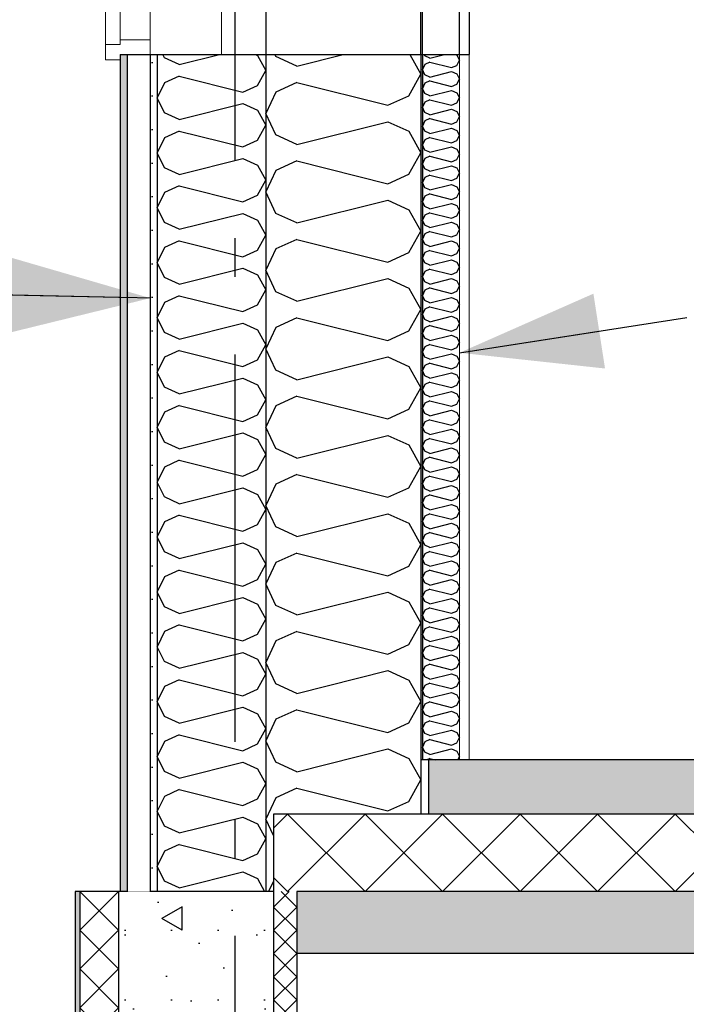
# Model space of a CAD drawing. Header units: millimetres. Extents: x -78790 to -55226, y -2070 to 11020.
# Tile 4 of 108: x -75346 to -74486, y 3504 to 4775. Entities that reach past the tile are written whole.
import ezdxf
from ezdxf.enums import TextEntityAlignment as Align

# ---------------------------------------------------------------- set-up
doc = ezdxf.new("R2010")
doc.units = ezdxf.units.MM
doc.header["$LTSCALE"] = 0.5
doc.header["$MEASUREMENT"] = 0
for name, pattern in [('Akselinje', [1500, 1000, -200, 100, -200]), ('PLINE', [0]), ('Wipeout_Contour', [2000, 0, -2000])]:
    doc.linetypes.add(name, pattern=pattern)
for name, color, linetype in [('0(Nye konstruksjoner)', 7, 'Continuous'), ('216- Direkte fundamentering', 7, 'Continuous'), ('216- Direkte fundamentering (Skravur)', 7, 'Continuous'), ('232- Ikke-bærende yttervegger', 7, 'Continuous'), ('232- Ikke-bærende yttervegger (Skravur)', 7, 'Continuous'), ('232- Ikke-bærende yttervegger (Skravur)(Nye konstruksjoner)', 7, 'Continuous'), ('232- Ikke-bærende yttervegger(Nye konstruksjoner)', 7, 'Continuous'), ('235- Utvendig kledning og overflate (Skravur)(Nye konstruksjoner)', 7, 'Continuous'), ('235- Utvendig kledning og overflate(Nye konstruksjoner)', 7, 'Continuous'), ('252- Gulv på grunn_ bunnplate', 7, 'Continuous'), ('252- Gulv på grunn_ bunnplate (Skravur)', 7, 'Continuous'), ('82-- Modullinjer', 7, 'Continuous'), ('832- Tekst bygning(Nye konstruksjoner)', 7, 'Continuous')]:
    doc.layers.add(name, color=color, linetype=linetype)
doc.layers.add('234- Vinduer_ dører_ porter(Nye konstruksjoner)', color=7, linetype='Continuous', lineweight=0)
doc.layers.add('236- Innvendig kledning og overflate(Nye konstruksjoner)', color=7, linetype='Continuous', lineweight=0)
doc.styles.add('GENERATED_STYLE_1', font='arial.ttf')
doc.dimstyles.new('GENERATED_STYLE__2', dxfattribs={"dimtxt": 0.18, "dimasz": 182.4, "dimexe": 0.18, "dimexo": 0.0625, "dimgap": 0, "dimtad": 0, "dimtih": 1, "dimtoh": 1, "dimdec": 4, "dimzin": 0, "dimdsep": 46, "dimcen": 0.09, "dimadec": 0, "dimazin": 0, "dimtfac": 1, "dimtdec": 4, "dimtmove": 0, "dimatfit": 3, "dimldrblk": 'ARROWHEAD_5', "dimfxl": 1, "dimtolj": 1, "dimtzin": 0, "dimarcsym": 0})
pattern_1 = [(0, (0, 0), (0, 311.7692), [30, -150]), (0, (90, 155.9), (0, 311.7692), [30, -150]), (60, (0, 0), (-270, 155.8846), [30, -150]), (60, (180, 0), (-270, 155.8846), [30, -150]), (120, (30, 0), (270, 155.8846), [30, -150]), (120, (210, 0), (270, 155.8846), [30, -150]), (0, (0, 30), (0, 60), [0, -60, 0, -90.000004]), (45, (30, 30), (-42.42641, 42.42641), [0, -45, 0, -75.000003])]
pattern_2 = [(45, (0, 0), (-56.56854, 56.56854), [80, 0])]

# ---------------------------------------------------------------- blocks, each defined once
blk = doc.blocks.new('*X3')
at = {"layer": '216- Direkte fundamentering (Skravur)', "linetype": 'PLINE'}
for p, q in [((-74998.2, 3650), (-75018.2, 3630)), ((-74988.2, 3630), (-75008.2, 3650)), ((-74988.2, 3600), (-75018.2, 3630)), ((-74988.2, 3630), (-75018.2, 3600)), ((-74988.2, 3570), (-75018.2, 3600)), ((-74988.2, 3600), (-75018.2, 3570)), ((-74988.2, 3540), (-75018.2, 3570)), ((-74988.2, 3570), (-75018.2, 3540)), ((-74988.2, 3510), (-75018.2, 3540)), ((-74988.2, 3540), (-75018.2, 3510)), ((-74988.2, 3480), (-75018.2, 3510)), ((-74988.2, 3510), (-75018.2, 3480))]:
    blk.add_line(p, q, dxfattribs=at)
blk = doc.blocks.new('*X8')
at = {"layer": '252- Gulv på grunn_ bunnplate (Skravur)', "linetype": 'PLINE'}
for p, q in [((-75018.2, 3731.8), (-75000, 3750)), ((-75000, 3650), (-74900, 3750)), ((-74900, 3650), (-75000, 3750)), ((-74900, 3650), (-74800, 3750)), ((-74800, 3650), (-74900, 3750)), ((-74800, 3650), (-74700, 3750)), ((-74700, 3650), (-74800, 3750)), ((-74700, 3650), (-74600, 3750)), ((-74600, 3650), (-74700, 3750)), ((-74600, 3650), (-74500, 3750)), ((-74500, 3650), (-74600, 3750)), ((-74500, 3650), (-74400, 3750)), ((-74400, 3650), (-74500, 3750)), ((-75000, 3650), (-75018.2, 3668.2))]:
    blk.add_line(p, q, dxfattribs=at)
blk = doc.blocks.new('*X10')
at = {"layer": '232- Ikke-bærende yttervegger (Skravur)(Nye konstruksjoner)', "linetype": 'PLINE'}
for p, q in [((-74823, 4728.2), (-74823.9, 4730)), ((-74816.5, 4725.3), (-74823, 4728.2)), ((-74816.5, 4725.3), (-74797.6, 4730)), ((-74783.3, 4730), (-74781.9, 4729.3)), ((-74781.9, 4729.3), (-74778.2, 4722.7)), ((-74823, 4717.2), (-74826.2, 4710.6)), ((-74816.5, 4720.2), (-74823, 4717.2)), ((-74816.5, 4720.2), (-74788.4, 4713.1)), ((-74788.4, 4713.1), (-74781.9, 4716.1)), ((-74781.9, 4716.1), (-74778.2, 4722.7)), ((-74823, 4703.9), (-74826.2, 4710.6)), ((-74816.5, 4701), (-74823, 4703.9)), ((-74816.5, 4701), (-74788.4, 4708)), ((-74788.4, 4708), (-74781.9, 4705.1)), ((-74781.9, 4705.1), (-74778.2, 4698.4)), ((-74823, 4692.9), (-74826.2, 4686.3)), ((-74816.5, 4695.9), (-74823, 4692.9)), ((-74816.5, 4695.9), (-74788.4, 4688.8)), ((-74788.4, 4688.8), (-74781.9, 4691.8)), ((-74781.9, 4691.8), (-74778.2, 4698.4)), ((-74823, 4679.7), (-74826.2, 4686.3)), ((-74816.5, 4676.7), (-74823, 4679.7)), ((-74816.5, 4676.7), (-74788.4, 4683.7)), ((-74788.4, 4683.7), (-74781.9, 4680.8)), ((-74781.9, 4680.8), (-74778.2, 4674.1)), ((-74823, 4668.6), (-74826.2, 4662)), ((-74816.5, 4671.6), (-74823, 4668.6)), ((-74816.5, 4671.6), (-74788.4, 4664.6)), ((-74788.4, 4664.6), (-74781.9, 4667.5)), ((-74781.9, 4667.5), (-74778.2, 4674.1)), ((-74823, 4655.4), (-74826.2, 4662)), ((-74816.5, 4652.4), (-74823, 4655.4)), ((-74816.5, 4652.4), (-74788.4, 4659.5)), ((-74788.4, 4659.5), (-74781.9, 4656.5)), ((-74781.9, 4656.5), (-74778.2, 4649.9)), ((-74823, 4644.4), (-74826.2, 4637.7)), ((-74823, 4631.1), (-74826.2, 4637.7)), ((-74816.5, 4647.3), (-74823, 4644.4)), ((-74816.5, 4647.3), (-74788.4, 4640.3)), ((-74788.4, 4640.3), (-74781.9, 4643.2)), ((-74781.9, 4643.2), (-74778.2, 4649.9)), ((-74816.5, 4628.1), (-74823, 4631.1)), ((-74816.5, 4628.1), (-74788.4, 4635.2)), ((-74788.4, 4635.2), (-74781.9, 4632.2)), ((-74781.9, 4632.2), (-74778.2, 4625.6)), ((-74781.9, 4619), (-74778.2, 4625.6)), ((-74823, 4620.1), (-74826.2, 4613.4)), ((-74823, 4606.8), (-74826.2, 4613.4)), ((-74816.5, 4623), (-74823, 4620.1)), ((-74816.5, 4623), (-74788.4, 4616)), ((-74788.4, 4616), (-74781.9, 4619)), ((-74816.5, 4603.9), (-74823, 4606.8)), ((-74816.5, 4603.9), (-74788.4, 4610.9)), ((-74788.4, 4610.9), (-74781.9, 4607.9)), ((-74781.9, 4607.9), (-74778.2, 4601.3)), ((-74781.9, 4594.7), (-74778.2, 4601.3)), ((-74823, 4595.8), (-74826.2, 4589.2)), ((-74823, 4582.5), (-74826.2, 4589.2)), ((-74816.5, 4598.8), (-74823, 4595.8)), ((-74816.5, 4598.8), (-74788.4, 4591.7)), ((-74788.4, 4591.7), (-74781.9, 4594.7)), ((-74816.5, 4579.6), (-74823, 4582.5)), ((-74816.5, 4574.5), (-74823, 4571.5)), ((-74816.5, 4579.6), (-74788.4, 4586.6)), ((-74816.5, 4574.5), (-74788.4, 4567.4)), ((-74788.4, 4586.6), (-74781.9, 4583.7)), ((-74781.9, 4583.7), (-74778.2, 4577)), ((-74781.9, 4570.4), (-74778.2, 4577)), ((-74823, 4571.5), (-74826.2, 4564.9)), ((-74823, 4558.2), (-74826.2, 4564.9)), ((-74816.5, 4555.3), (-74788.4, 4562.3)), ((-74788.4, 4567.4), (-74781.9, 4570.4)), ((-74788.4, 4562.3), (-74781.9, 4559.4)), ((-74816.5, 4555.3), (-74823, 4558.2)), ((-74816.5, 4550.2), (-74823, 4547.2)), ((-74816.5, 4550.2), (-74788.4, 4543.1)), ((-74781.9, 4559.4), (-74778.2, 4552.7)), ((-74781.9, 4546.1), (-74778.2, 4552.7)), ((-74823, 4547.2), (-74826.2, 4540.6)), ((-74823, 4534), (-74826.2, 4540.6)), ((-74816.5, 4531), (-74788.4, 4538)), ((-74788.4, 4543.1), (-74781.9, 4546.1)), ((-74788.4, 4538), (-74781.9, 4535.1)), ((-74816.5, 4531), (-74823, 4534)), ((-74816.5, 4525.9), (-74823, 4522.9)), ((-74816.5, 4525.9), (-74788.4, 4518.9)), ((-74781.9, 4535.1), (-74778.2, 4528.5)), ((-74781.9, 4521.8), (-74778.2, 4528.5)), ((-74823, 4522.9), (-74826.2, 4516.3)), ((-74823, 4509.7), (-74826.2, 4516.3)), ((-74816.5, 4506.7), (-74788.4, 4513.8)), ((-74788.4, 4518.9), (-74781.9, 4521.8)), ((-74788.4, 4513.8), (-74781.9, 4510.8)), ((-74781.9, 4510.8), (-74778.2, 4504.2)), ((-74823, 4498.7), (-74826.2, 4492)), ((-74816.5, 4506.7), (-74823, 4509.7)), ((-74816.5, 4501.6), (-74823, 4498.7)), ((-74816.5, 4501.6), (-74788.4, 4494.6)), ((-74781.9, 4497.5), (-74778.2, 4504.2)), ((-74823, 4485.4), (-74826.2, 4492)), ((-74816.5, 4482.4), (-74823, 4485.4)), ((-74816.5, 4482.4), (-74788.4, 4489.5)), ((-74788.4, 4494.6), (-74781.9, 4497.5)), ((-74788.4, 4489.5), (-74781.9, 4486.5)), ((-74781.9, 4486.5), (-74778.2, 4479.9)), ((-74823, 4474.4), (-74826.2, 4467.8)), ((-74816.5, 4477.3), (-74823, 4474.4)), ((-74816.5, 4477.3), (-74788.4, 4470.3)), ((-74788.4, 4470.3), (-74781.9, 4473.3)), ((-74781.9, 4473.3), (-74778.2, 4479.9)), ((-74823, 4461.1), (-74826.2, 4467.8)), ((-74816.5, 4458.2), (-74823, 4461.1)), ((-74816.5, 4458.2), (-74788.4, 4465.2)), ((-74788.4, 4465.2), (-74781.9, 4462.2)), ((-74781.9, 4462.2), (-74778.2, 4455.6)), ((-74823, 4450.1), (-74826.2, 4443.5)), ((-74816.5, 4453.1), (-74823, 4450.1)), ((-74816.5, 4453.1), (-74788.4, 4446)), ((-74788.4, 4446), (-74781.9, 4449)), ((-74781.9, 4449), (-74778.2, 4455.6)), ((-74823, 4436.8), (-74826.2, 4443.5)), ((-74816.5, 4433.9), (-74823, 4436.8)), ((-74816.5, 4433.9), (-74788.4, 4440.9)), ((-74788.4, 4440.9), (-74781.9, 4438)), ((-74781.9, 4438), (-74778.2, 4431.3)), ((-74823, 4425.8), (-74826.2, 4419.2)), ((-74816.5, 4428.8), (-74823, 4425.8)), ((-74816.5, 4428.8), (-74788.4, 4421.7)), ((-74788.4, 4421.7), (-74781.9, 4424.7)), ((-74781.9, 4424.7), (-74778.2, 4431.3)), ((-74823, 4412.6), (-74826.2, 4419.2)), ((-74816.5, 4409.6), (-74823, 4412.6)), ((-74816.5, 4409.6), (-74788.4, 4416.6)), ((-74788.4, 4416.6), (-74781.9, 4413.7)), ((-74781.9, 4413.7), (-74778.2, 4407.1)), ((-74823, 4401.5), (-74826.2, 4394.9)), ((-74816.5, 4404.5), (-74823, 4401.5)), ((-74816.5, 4404.5), (-74788.4, 4397.5)), ((-74788.4, 4397.5), (-74781.9, 4400.4)), ((-74781.9, 4400.4), (-74778.2, 4407.1)), ((-74823, 4388.3), (-74826.2, 4394.9)), ((-74816.5, 4385.3), (-74823, 4388.3)), ((-74816.5, 4385.3), (-74788.4, 4392.4)), ((-74788.4, 4392.4), (-74781.9, 4389.4)), ((-74781.9, 4389.4), (-74778.2, 4382.8)), ((-74823, 4377.3), (-74826.2, 4370.6)), ((-74816.5, 4380.2), (-74823, 4377.3)), ((-74816.5, 4380.2), (-74788.4, 4373.2)), ((-74788.4, 4373.2), (-74781.9, 4376.1)), ((-74781.9, 4376.1), (-74778.2, 4382.8)), ((-74823, 4364), (-74826.2, 4370.6)), ((-74816.5, 4361), (-74823, 4364)), ((-74816.5, 4361), (-74788.4, 4368.1)), ((-74788.4, 4368.1), (-74781.9, 4365.1)), ((-74781.9, 4365.1), (-74778.2, 4358.5)), ((-74781.9, 4351.9), (-74778.2, 4358.5)), ((-74823, 4353), (-74826.2, 4346.3)), ((-74823, 4339.7), (-74826.2, 4346.3)), ((-74816.5, 4355.9), (-74823, 4353)), ((-74816.5, 4355.9), (-74788.4, 4348.9)), ((-74788.4, 4348.9), (-74781.9, 4351.9)), ((-74816.5, 4336.8), (-74823, 4339.7)), ((-74816.5, 4336.8), (-74788.4, 4343.8)), ((-74788.4, 4343.8), (-74781.9, 4340.8)), ((-74781.9, 4340.8), (-74778.2, 4334.2)), ((-74781.9, 4327.6), (-74778.2, 4334.2)), ((-74823, 4328.7), (-74826.2, 4322.1)), ((-74823, 4315.4), (-74826.2, 4322.1)), ((-74816.5, 4331.7), (-74823, 4328.7)), ((-74816.5, 4331.7), (-74788.4, 4324.6)), ((-74788.4, 4324.6), (-74781.9, 4327.6)), ((-74816.5, 4312.5), (-74823, 4315.4)), ((-74816.5, 4307.4), (-74823, 4304.4)), ((-74816.5, 4312.5), (-74788.4, 4319.5)), ((-74816.5, 4307.4), (-74788.4, 4300.3)), ((-74788.4, 4319.5), (-74781.9, 4316.6)), ((-74781.9, 4316.6), (-74778.2, 4309.9)), ((-74781.9, 4303.3), (-74778.2, 4309.9)), ((-74823, 4304.4), (-74826.2, 4297.8)), ((-74823, 4291.2), (-74826.2, 4297.8)), ((-74816.5, 4288.2), (-74788.4, 4295.2)), ((-74788.4, 4300.3), (-74781.9, 4303.3)), ((-74788.4, 4295.2), (-74781.9, 4292.3)), ((-74816.5, 4288.2), (-74823, 4291.2)), ((-74816.5, 4283.1), (-74823, 4280.1)), ((-74816.5, 4283.1), (-74788.4, 4276.1)), ((-74781.9, 4292.3), (-74778.2, 4285.6)), ((-74781.9, 4279), (-74778.2, 4285.6)), ((-74823, 4280.1), (-74826.2, 4273.5)), ((-74823, 4266.9), (-74826.2, 4273.5)), ((-74816.5, 4263.9), (-74788.4, 4271)), ((-74788.4, 4276.1), (-74781.9, 4279)), ((-74788.4, 4271), (-74781.9, 4268)), ((-74816.5, 4263.9), (-74823, 4266.9)), ((-74816.5, 4258.8), (-74823, 4255.9)), ((-74816.5, 4258.8), (-74788.4, 4251.8)), ((-74781.9, 4268), (-74778.2, 4261.4)), ((-74781.9, 4254.7), (-74778.2, 4261.4)), ((-74823, 4255.9), (-74826.2, 4249.2)), ((-74823, 4242.6), (-74826.2, 4249.2)), ((-74816.5, 4239.6), (-74788.4, 4246.7)), ((-74788.4, 4251.8), (-74781.9, 4254.7)), ((-74788.4, 4246.7), (-74781.9, 4243.7)), ((-74781.9, 4243.7), (-74778.2, 4237.1)), ((-74823, 4231.6), (-74826.2, 4224.9)), ((-74816.5, 4239.6), (-74823, 4242.6)), ((-74816.5, 4234.5), (-74823, 4231.6)), ((-74816.5, 4234.5), (-74788.4, 4227.5)), ((-74781.9, 4230.5), (-74778.2, 4237.1)), ((-74823, 4218.3), (-74826.2, 4224.9)), ((-74816.5, 4215.4), (-74823, 4218.3)), ((-74816.5, 4215.4), (-74788.4, 4222.4)), ((-74788.4, 4227.5), (-74781.9, 4230.5)), ((-74788.4, 4222.4), (-74781.9, 4219.4)), ((-74781.9, 4219.4), (-74778.2, 4212.8)), ((-74823, 4207.3), (-74826.2, 4200.7)), ((-74816.5, 4210.3), (-74823, 4207.3)), ((-74816.5, 4210.3), (-74788.4, 4203.2)), ((-74788.4, 4203.2), (-74781.9, 4206.2)), ((-74781.9, 4206.2), (-74778.2, 4212.8)), ((-74823, 4194), (-74826.2, 4200.7)), ((-74816.5, 4191.1), (-74823, 4194)), ((-74816.5, 4191.1), (-74788.4, 4198.1)), ((-74788.4, 4198.1), (-74781.9, 4195.2)), ((-74781.9, 4195.2), (-74778.2, 4188.5)), ((-74823, 4183), (-74826.2, 4176.4)), ((-74816.5, 4186), (-74823, 4183)), ((-74816.5, 4186), (-74788.4, 4178.9)), ((-74788.4, 4178.9), (-74781.9, 4181.9)), ((-74781.9, 4181.9), (-74778.2, 4188.5)), ((-74823, 4169.7), (-74826.2, 4176.4)), ((-74816.5, 4166.8), (-74823, 4169.7)), ((-74816.5, 4166.8), (-74788.4, 4173.8)), ((-74788.4, 4173.8), (-74781.9, 4170.9)), ((-74781.9, 4170.9), (-74778.2, 4164.2)), ((-74823, 4158.7), (-74826.2, 4152.1)), ((-74816.5, 4161.7), (-74823, 4158.7)), ((-74816.5, 4161.7), (-74788.4, 4154.6)), ((-74788.4, 4154.6), (-74781.9, 4157.6)), ((-74781.9, 4157.6), (-74778.2, 4164.2)), ((-74823, 4145.5), (-74826.2, 4152.1)), ((-74816.5, 4142.5), (-74823, 4145.5)), ((-74816.5, 4142.5), (-74788.4, 4149.5)), ((-74788.4, 4149.5), (-74781.9, 4146.6)), ((-74781.9, 4146.6), (-74778.2, 4140)), ((-74823, 4134.4), (-74826.2, 4127.8)), ((-74816.5, 4137.4), (-74823, 4134.4)), ((-74816.5, 4137.4), (-74788.4, 4130.4)), ((-74788.4, 4130.4), (-74781.9, 4133.3)), ((-74781.9, 4133.3), (-74778.2, 4140)), ((-74823, 4121.2), (-74826.2, 4127.8)), ((-74816.5, 4118.2), (-74823, 4121.2)), ((-74816.5, 4118.2), (-74788.4, 4125.3)), ((-74788.4, 4125.3), (-74781.9, 4122.3)), ((-74781.9, 4122.3), (-74778.2, 4115.7)), ((-74823, 4110.2), (-74826.2, 4103.5)), ((-74816.5, 4113.1), (-74823, 4110.2)), ((-74816.5, 4113.1), (-74788.4, 4106.1)), ((-74788.4, 4106.1), (-74781.9, 4109)), ((-74781.9, 4109), (-74778.2, 4115.7)), ((-74823, 4096.9), (-74826.2, 4103.5)), ((-74816.5, 4093.9), (-74823, 4096.9)), ((-74816.5, 4093.9), (-74788.4, 4101)), ((-74788.4, 4101), (-74781.9, 4098)), ((-74781.9, 4098), (-74778.2, 4091.4)), ((-74781.9, 4084.8), (-74778.2, 4091.4)), ((-74823, 4085.9), (-74826.2, 4079.3)), ((-74823, 4072.6), (-74826.2, 4079.3)), ((-74816.5, 4088.8), (-74823, 4085.9)), ((-74816.5, 4088.8), (-74788.4, 4081.8)), ((-74788.4, 4081.8), (-74781.9, 4084.8)), ((-74816.5, 4069.7), (-74823, 4072.6)), ((-74816.5, 4069.7), (-74788.4, 4076.7)), ((-74788.4, 4076.7), (-74781.9, 4073.7)), ((-74781.9, 4073.7), (-74778.2, 4067.1)), ((-74781.9, 4060.5), (-74778.2, 4067.1)), ((-74823, 4061.6), (-74826.2, 4055)), ((-74823, 4048.3), (-74826.2, 4055)), ((-74816.5, 4064.6), (-74823, 4061.6)), ((-74816.5, 4064.6), (-74788.4, 4057.5)), ((-74788.4, 4057.5), (-74781.9, 4060.5)), ((-74816.5, 4045.4), (-74823, 4048.3)), ((-74816.5, 4045.4), (-74788.4, 4052.4)), ((-74788.4, 4052.4), (-74781.9, 4049.5)), ((-74781.9, 4049.5), (-74778.2, 4042.8)), ((-74781.9, 4036.2), (-74778.2, 4042.8)), ((-74823, 4037.3), (-74826.2, 4030.7)), ((-74823, 4024.1), (-74826.2, 4030.7)), ((-74816.5, 4040.3), (-74823, 4037.3)), ((-74816.5, 4040.3), (-74788.4, 4033.2)), ((-74816.5, 4021.1), (-74788.4, 4028.1)), ((-74788.4, 4033.2), (-74781.9, 4036.2)), ((-74788.4, 4028.1), (-74781.9, 4025.2)), ((-74816.5, 4021.1), (-74823, 4024.1)), ((-74816.5, 4016), (-74823, 4013)), ((-74816.5, 4016), (-74788.4, 4009)), ((-74781.9, 4025.2), (-74778.2, 4018.6)), ((-74781.9, 4011.9), (-74778.2, 4018.6)), ((-74823, 4013), (-74826.2, 4006.4)), ((-74823, 3999.8), (-74826.2, 4006.4)), ((-74816.5, 3996.8), (-74788.4, 4003.9)), ((-74788.4, 4009), (-74781.9, 4011.9)), ((-74788.4, 4003.9), (-74781.9, 4000.9)), ((-74816.5, 3996.8), (-74823, 3999.8)), ((-74816.5, 3991.7), (-74823, 3988.8)), ((-74816.5, 3991.7), (-74788.4, 3984.7)), ((-74781.9, 4000.9), (-74778.2, 3994.3)), ((-74781.9, 3987.6), (-74778.2, 3994.3)), ((-74823, 3988.8), (-74826.2, 3982.1)), ((-74823, 3975.5), (-74826.2, 3982.1)), ((-74816.5, 3972.5), (-74788.4, 3979.6)), ((-74788.4, 3984.7), (-74781.9, 3987.6)), ((-74788.4, 3979.6), (-74781.9, 3976.6)), ((-74823, 3964.5), (-74826.2, 3957.8)), ((-74816.5, 3972.5), (-74823, 3975.5)), ((-74816.5, 3967.4), (-74823, 3964.5)), ((-74816.5, 3967.4), (-74788.4, 3960.4)), ((-74781.9, 3976.6), (-74778.2, 3970)), ((-74781.9, 3963.4), (-74778.2, 3970)), ((-74823, 3951.2), (-74826.2, 3957.8)), ((-74816.5, 3948.3), (-74788.4, 3955.3)), ((-74788.4, 3960.4), (-74781.9, 3963.4)), ((-74788.4, 3955.3), (-74781.9, 3952.3)), ((-74781.9, 3952.3), (-74778.2, 3945.7)), ((-74823, 3940.2), (-74826.2, 3933.6)), ((-74816.5, 3948.3), (-74823, 3951.2)), ((-74816.5, 3943.2), (-74823, 3940.2)), ((-74816.5, 3943.2), (-74788.4, 3936.1)), ((-74788.4, 3936.1), (-74781.9, 3939.1)), ((-74781.9, 3939.1), (-74778.2, 3945.7)), ((-74823, 3926.9), (-74826.2, 3933.6)), ((-74816.5, 3924), (-74823, 3926.9)), ((-74816.5, 3924), (-74788.4, 3931)), ((-74788.4, 3931), (-74781.9, 3928.1)), ((-74781.9, 3928.1), (-74778.2, 3921.4)), ((-74823, 3915.9), (-74826.2, 3909.3)), ((-74816.5, 3918.9), (-74823, 3915.9)), ((-74816.5, 3918.9), (-74788.4, 3911.8)), ((-74788.4, 3911.8), (-74781.9, 3914.8)), ((-74781.9, 3914.8), (-74778.2, 3921.4)), ((-74823, 3902.7), (-74826.2, 3909.3)), ((-74816.5, 3899.7), (-74823, 3902.7)), ((-74816.5, 3899.7), (-74788.4, 3906.7)), ((-74788.4, 3906.7), (-74781.9, 3903.8)), ((-74781.9, 3903.8), (-74778.2, 3897.1)), ((-74823, 3891.6), (-74826.2, 3885)), ((-74816.5, 3894.6), (-74823, 3891.6)), ((-74816.5, 3894.6), (-74788.4, 3887.6)), ((-74788.4, 3887.6), (-74781.9, 3890.5)), ((-74781.9, 3890.5), (-74778.2, 3897.1)), ((-74823, 3878.4), (-74826.2, 3885)), ((-74816.5, 3875.4), (-74823, 3878.4)), ((-74816.5, 3875.4), (-74788.4, 3882.5)), ((-74788.4, 3882.5), (-74781.9, 3879.5)), ((-74781.9, 3879.5), (-74778.2, 3872.9)), ((-74823, 3867.4), (-74826.2, 3860.7)), ((-74816.5, 3870.3), (-74823, 3867.4)), ((-74816.5, 3870.3), (-74788.4, 3863.3)), ((-74788.4, 3863.3), (-74781.9, 3866.2)), ((-74781.9, 3866.2), (-74778.2, 3872.9)), ((-74823, 3854.1), (-74826.2, 3860.7)), ((-74816.5, 3851.1), (-74823, 3854.1)), ((-74816.5, 3851.1), (-74788.4, 3858.2)), ((-74788.4, 3858.2), (-74781.9, 3855.2)), ((-74781.9, 3855.2), (-74778.2, 3848.6)), ((-74823, 3843.1), (-74826.2, 3836.4)), ((-74816.5, 3846), (-74823, 3843.1)), ((-74816.5, 3846), (-74788.4, 3839)), ((-74788.4, 3839), (-74781.9, 3842)), ((-74781.9, 3842), (-74778.2, 3848.6)), ((-74823, 3829.8), (-74826.2, 3836.4)), ((-74816.5, 3826.9), (-74823, 3829.8)), ((-74816.5, 3826.9), (-74788.4, 3833.9)), ((-74788.4, 3833.9), (-74781.9, 3830.9)), ((-74781.9, 3830.9), (-74778.2, 3824.3)), ((-74816.5, 3821.7), (-74820.4, 3820)), ((-74816.5, 3821.7), (-74809.5, 3820)), ((-74780.6, 3820), (-74778.2, 3824.3))]:
    blk.add_line(p, q, dxfattribs=at)
blk = doc.blocks.new('*X11')
at = {"layer": '235- Utvendig kledning og overflate (Skravur)(Nye konstruksjoner)', "linetype": 'PLINE'}
for p, q in [((-75218.2, 3600), (-75268.2, 3650)), ((-75218.2, 3650), (-75268.2, 3600)), ((-75218.2, 3550), (-75268.2, 3600)), ((-75218.2, 3600), (-75268.2, 3550)), ((-75218.2, 3500), (-75268.2, 3550)), ((-75218.2, 3550), (-75268.2, 3500)), ((-75218.2, 3450), (-75268.2, 3500)), ((-75218.2, 3500), (-75268.2, 3450)), ((-75218.2, 3400), (-75268.2, 3450)), ((-75218.2, 3450), (-75268.2, 3400)), ((-75218.2, 3350), (-75268.2, 3400)), ((-75218.2, 3400), (-75268.2, 3350)), ((-75218.2, 3300), (-75268.2, 3350)), ((-75218.2, 3350), (-75268.2, 3300)), ((-75218.2, 3250), (-75268.2, 3300)), ((-75218.2, 3300), (-75268.2, 3250)), ((-75218.2, 3200), (-75268.2, 3250)), ((-75218.2, 3250), (-75268.2, 3200)), ((-75218.2, 3150), (-75268.2, 3200)), ((-75218.2, 3200), (-75268.2, 3150)), ((-75218.2, 3100), (-75268.2, 3150)), ((-75218.2, 3150), (-75268.2, 3100)), ((-75218.2, 3050), (-75268.2, 3100)), ((-75218.2, 3100), (-75268.2, 3050))]:
    blk.add_line(p, q, dxfattribs=at)
blk = doc.blocks.new('*X15')
at = {"layer": '235- Utvendig kledning og overflate (Skravur)(Nye konstruksjoner)', "linetype": 'PLINE'}
for p, q in [((-75159, 4725.6), (-75161.1, 4730)), ((-75140, 4717), (-75088, 4730)), ((-75041.4, 4730), (-75039, 4728.9)), ((-75039, 4728.9), (-75028.2, 4709.6)), ((-75140, 4717), (-75159, 4725.6)), ((-75140, 4702.1), (-75159, 4693.5)), ((-75140, 4702.1), (-75057.9, 4681.6)), ((-75039, 4690.2), (-75028.2, 4709.6)), ((-75159, 4693.5), (-75168.2, 4674.1)), ((-75057.9, 4681.6), (-75039, 4690.2)), ((-75159, 4654.8), (-75168.2, 4674.1)), ((-75140, 4646.2), (-75057.9, 4666.7)), ((-75057.9, 4666.7), (-75039, 4658.1)), ((-75140, 4646.2), (-75159, 4654.8)), ((-75039, 4658.1), (-75028.2, 4638.7)), ((-75039, 4619.4), (-75028.2, 4638.7)), ((-75140, 4631.3), (-75159, 4622.7)), ((-75140, 4631.3), (-75057.9, 4610.8)), ((-75159, 4622.7), (-75168.2, 4603.3)), ((-75057.9, 4610.8), (-75039, 4619.4)), ((-75159, 4584), (-75168.2, 4603.3)), ((-75140, 4575.4), (-75057.9, 4595.9)), ((-75057.9, 4595.9), (-75039, 4587.3)), ((-75039, 4587.3), (-75028.2, 4567.9)), ((-75140, 4575.4), (-75159, 4584)), ((-75039, 4548.6), (-75028.2, 4567.9)), ((-75159, 4551.8), (-75168.2, 4532.5)), ((-75140, 4560.5), (-75159, 4551.8)), ((-75140, 4560.5), (-75057.9, 4539.9)), ((-75057.9, 4539.9), (-75039, 4548.6)), ((-75159, 4513.2), (-75168.2, 4532.5)), ((-75140, 4504.5), (-75057.9, 4525.1)), ((-75057.9, 4525.1), (-75039, 4516.4)), ((-75140, 4504.5), (-75159, 4513.2)), ((-75039, 4516.4), (-75028.2, 4497.1)), ((-75140, 4489.7), (-75159, 4481)), ((-75140, 4489.7), (-75057.9, 4469.1)), ((-75039, 4477.8), (-75028.2, 4497.1)), ((-75159, 4481), (-75168.2, 4461.7)), ((-75057.9, 4469.1), (-75039, 4477.8)), ((-75159, 4442.3), (-75168.2, 4461.7)), ((-75140, 4433.7), (-75057.9, 4454.2)), ((-75057.9, 4454.2), (-75039, 4445.6)), ((-75140, 4433.7), (-75159, 4442.3)), ((-75039, 4445.6), (-75028.2, 4426.3)), ((-75039, 4406.9), (-75028.2, 4426.3)), ((-75159, 4410.2), (-75168.2, 4390.9)), ((-75140, 4418.8), (-75159, 4410.2)), ((-75140, 4418.8), (-75057.9, 4398.3)), ((-75057.9, 4398.3), (-75039, 4406.9)), ((-75159, 4371.5), (-75168.2, 4390.9)), ((-75140, 4362.9), (-75159, 4371.5)), ((-75140, 4362.9), (-75057.9, 4383.4)), ((-75057.9, 4383.4), (-75039, 4374.8)), ((-75039, 4374.8), (-75028.2, 4355.5)), ((-75140, 4348), (-75159, 4339.4)), ((-75140, 4348), (-75057.9, 4327.5)), ((-75039, 4336.1), (-75028.2, 4355.5)), ((-75159, 4339.4), (-75168.2, 4320)), ((-75057.9, 4327.5), (-75039, 4336.1)), ((-75159, 4300.7), (-75168.2, 4320)), ((-75140, 4292.1), (-75057.9, 4312.6)), ((-75057.9, 4312.6), (-75039, 4304)), ((-75140, 4292.1), (-75159, 4300.7)), ((-75039, 4304), (-75028.2, 4284.6)), ((-75039, 4265.3), (-75028.2, 4284.6)), ((-75140, 4277.2), (-75159, 4268.6)), ((-75140, 4277.2), (-75057.9, 4256.7)), ((-75159, 4268.6), (-75168.2, 4249.2)), ((-75057.9, 4256.7), (-75039, 4265.3)), ((-75159, 4229.9), (-75168.2, 4249.2)), ((-75140, 4221.3), (-75057.9, 4241.8)), ((-75057.9, 4241.8), (-75039, 4233.2)), ((-75039, 4233.2), (-75028.2, 4213.8)), ((-75140, 4221.3), (-75159, 4229.9)), ((-75140, 4206.4), (-75159, 4197.7)), ((-75140, 4206.4), (-75057.9, 4185.8)), ((-75039, 4194.5), (-75028.2, 4213.8)), ((-75159, 4197.7), (-75168.2, 4178.4)), ((-75057.9, 4185.8), (-75039, 4194.5)), ((-75159, 4159.1), (-75168.2, 4178.4)), ((-75140, 4150.4), (-75057.9, 4171)), ((-75057.9, 4171), (-75039, 4162.3)), ((-75140, 4150.4), (-75159, 4159.1)), ((-75039, 4162.3), (-75028.2, 4143)), ((-75039, 4123.7), (-75028.2, 4143)), ((-75140, 4135.6), (-75159, 4126.9)), ((-75140, 4135.6), (-75057.9, 4115)), ((-75159, 4126.9), (-75168.2, 4107.6)), ((-75057.9, 4115), (-75039, 4123.7)), ((-75159, 4088.2), (-75168.2, 4107.6)), ((-75140, 4079.6), (-75057.9, 4100.1)), ((-75057.9, 4100.1), (-75039, 4091.5)), ((-75039, 4091.5), (-75028.2, 4072.2)), ((-75140, 4079.6), (-75159, 4088.2)), ((-75039, 4052.8), (-75028.2, 4072.2)), ((-75159, 4056.1), (-75168.2, 4036.8)), ((-75140, 4064.7), (-75159, 4056.1)), ((-75140, 4064.7), (-75057.9, 4044.2)), ((-75057.9, 4044.2), (-75039, 4052.8)), ((-75159, 4017.4), (-75168.2, 4036.8)), ((-75140, 4008.8), (-75057.9, 4029.3)), ((-75057.9, 4029.3), (-75039, 4020.7)), ((-75140, 4008.8), (-75159, 4017.4)), ((-75039, 4020.7), (-75028.2, 4001.4)), ((-75140, 3993.9), (-75159, 3985.3)), ((-75140, 3993.9), (-75057.9, 3973.4)), ((-75039, 3982), (-75028.2, 4001.4)), ((-75159, 3985.3), (-75168.2, 3965.9)), ((-75057.9, 3973.4), (-75039, 3982)), ((-75159, 3946.6), (-75168.2, 3965.9)), ((-75140, 3938), (-75057.9, 3958.5)), ((-75057.9, 3958.5), (-75039, 3949.9)), ((-75140, 3938), (-75159, 3946.6)), ((-75039, 3949.9), (-75028.2, 3930.5)), ((-75039, 3911.2), (-75028.2, 3930.5)), ((-75159, 3914.5), (-75168.2, 3895.1)), ((-75140, 3923.1), (-75159, 3914.5)), ((-75140, 3923.1), (-75057.9, 3902.6)), ((-75057.9, 3902.6), (-75039, 3911.2)), ((-75159, 3875.8), (-75168.2, 3895.1)), ((-75140, 3867.2), (-75159, 3875.8)), ((-75140, 3867.2), (-75057.9, 3887.7)), ((-75057.9, 3887.7), (-75039, 3879.1)), ((-75039, 3879.1), (-75028.2, 3859.7)), ((-75140, 3852.3), (-75159, 3843.6)), ((-75140, 3852.3), (-75057.9, 3831.7)), ((-75039, 3840.4), (-75028.2, 3859.7)), ((-75159, 3843.6), (-75168.2, 3824.3)), ((-75057.9, 3831.7), (-75039, 3840.4)), ((-75159, 3805), (-75168.2, 3824.3)), ((-75140, 3796.3), (-75057.9, 3816.9)), ((-75057.9, 3816.9), (-75039, 3808.2)), ((-75140, 3796.3), (-75159, 3805)), ((-75039, 3808.2), (-75028.2, 3788.9)), ((-75039, 3769.5), (-75028.2, 3788.9)), ((-75140, 3781.5), (-75159, 3772.8)), ((-75140, 3781.5), (-75057.9, 3760.9)), ((-75159, 3772.8), (-75168.2, 3753.5)), ((-75057.9, 3760.9), (-75039, 3769.5)), ((-75159, 3734.1), (-75168.2, 3753.5)), ((-75140, 3725.5), (-75057.9, 3746)), ((-75057.9, 3746), (-75039, 3737.4)), ((-75039, 3737.4), (-75028.2, 3718.1)), ((-75140, 3725.5), (-75159, 3734.1)), ((-75140, 3710.6), (-75159, 3702)), ((-75140, 3710.6), (-75057.9, 3690.1)), ((-75039, 3698.7), (-75028.2, 3718.1)), ((-75159, 3702), (-75168.2, 3682.7)), ((-75057.9, 3690.1), (-75039, 3698.7)), ((-75159, 3663.3), (-75168.2, 3682.7)), ((-75140, 3654.7), (-75057.9, 3675.2)), ((-75057.9, 3675.2), (-75039, 3666.6)), ((-75140, 3654.7), (-75159, 3663.3)), ((-75039, 3666.6), (-75029.7, 3650))]:
    blk.add_line(p, q, dxfattribs=at)
blk = doc.blocks.new('Standard grid marker[3]', base_point=(-75068.2, 9043))
at = {"layer": '82-- Modullinjer', "linetype": 'Akselinje'}
blk.add_line((-75068.2, 8843), (-75068.2, 1550), dxfattribs=at)
at = {"layer": '82-- Modullinjer', "style": 'GENERATED_STYLE_1'}
for tag, p in [('AC_MarkerText_1_0', (-75068.2, 9380.5)), ('AC_MarkerText_1_1', (-75068.2, 1187.5))]:
    blk.add_attdef(tag, text='', height=175, rotation=360, dxfattribs=at).set_placement(p, align=Align.TOP_CENTER)
blk = doc.blocks.new('*X23')
at = {"layer": '232- Ikke-bærende yttervegger (Skravur)', "linetype": 'PLINE'}
for p, q in [((-75015.1, 4727.5), (-75016.3, 4730)), ((-74988, 4715.1), (-75015.1, 4727.5)), ((-74988, 4715.1), (-74928.5, 4730)), ((-74842.4, 4730), (-74828.2, 4704.5)), ((-74843.6, 4676.9), (-74828.2, 4704.5)), ((-74988, 4693.9), (-75015.1, 4681.5)), ((-74988, 4693.9), (-74870.7, 4664.5)), ((-75015.1, 4681.5), (-75028.2, 4653.9)), ((-74870.7, 4664.5), (-74843.6, 4676.9)), ((-75015.1, 4626.3), (-75028.2, 4653.9)), ((-74988, 4614), (-74870.7, 4643.3)), ((-74870.7, 4643.3), (-74843.6, 4631)), ((-74988, 4614), (-75015.1, 4626.3)), ((-74843.6, 4631), (-74828.2, 4603.3)), ((-74843.6, 4575.7), (-74828.2, 4603.3)), ((-74988, 4592.7), (-75015.1, 4580.4)), ((-74988, 4592.7), (-74870.7, 4563.4)), ((-75015.1, 4580.4), (-75028.2, 4552.7)), ((-74870.7, 4563.4), (-74843.6, 4575.7)), ((-75015.1, 4525.1), (-75028.2, 4552.7)), ((-74988, 4512.8), (-74870.7, 4542.1)), ((-74870.7, 4542.1), (-74843.6, 4529.8)), ((-74988, 4512.8), (-75015.1, 4525.1)), ((-74843.6, 4529.8), (-74828.2, 4502.2)), ((-74843.6, 4474.5), (-74828.2, 4502.2)), ((-74988, 4491.5), (-75015.1, 4479.2)), ((-74988, 4491.5), (-74870.7, 4462.2)), ((-75015.1, 4479.2), (-75028.2, 4451.6)), ((-74870.7, 4462.2), (-74843.6, 4474.5)), ((-75015.1, 4423.9), (-75028.2, 4451.6)), ((-74988, 4411.6), (-74870.7, 4440.9)), ((-74870.7, 4440.9), (-74843.6, 4428.6)), ((-74988, 4411.6), (-75015.1, 4423.9)), ((-74843.6, 4428.6), (-74828.2, 4401)), ((-74843.6, 4373.4), (-74828.2, 4401)), ((-74988, 4390.4), (-75015.1, 4378)), ((-74988, 4390.4), (-74870.7, 4361)), ((-75015.1, 4378), (-75028.2, 4350.4)), ((-74870.7, 4361), (-74843.6, 4373.4)), ((-75015.1, 4322.8), (-75028.2, 4350.4)), ((-74988, 4310.4), (-74870.7, 4339.8)), ((-74870.7, 4339.8), (-74843.6, 4327.4)), ((-74988, 4310.4), (-75015.1, 4322.8)), ((-74843.6, 4327.4), (-74828.2, 4299.8)), ((-74843.6, 4272.2), (-74828.2, 4299.8)), ((-74988, 4289.2), (-75015.1, 4276.9)), ((-74988, 4289.2), (-74870.7, 4259.9)), ((-75015.1, 4276.9), (-75028.2, 4249.2)), ((-74870.7, 4259.9), (-74843.6, 4272.2)), ((-75015.1, 4221.6), (-75028.2, 4249.2)), ((-74988, 4209.3), (-74870.7, 4238.6)), ((-74870.7, 4238.6), (-74843.6, 4226.3)), ((-74988, 4209.3), (-75015.1, 4221.6)), ((-74843.6, 4226.3), (-74828.2, 4198.6)), ((-74843.6, 4171), (-74828.2, 4198.6)), ((-74988, 4188), (-75015.1, 4175.7)), ((-74988, 4188), (-74870.7, 4158.7)), ((-75015.1, 4175.7), (-75028.2, 4148.1)), ((-74870.7, 4158.7), (-74843.6, 4171)), ((-75015.1, 4120.4), (-75028.2, 4148.1)), ((-74988, 4108.1), (-74870.7, 4137.4)), ((-74870.7, 4137.4), (-74843.6, 4125.1)), ((-74988, 4108.1), (-75015.1, 4120.4)), ((-74843.6, 4125.1), (-74828.2, 4097.5)), ((-74843.6, 4069.8), (-74828.2, 4097.5)), ((-74988, 4086.8), (-75015.1, 4074.5)), ((-74988, 4086.8), (-74870.7, 4057.5)), ((-75015.1, 4074.5), (-75028.2, 4046.9)), ((-74870.7, 4057.5), (-74843.6, 4069.8)), ((-75015.1, 4019.2), (-75028.2, 4046.9)), ((-74988, 4006.9), (-74870.7, 4036.3)), ((-74870.7, 4036.3), (-74843.6, 4023.9)), ((-74988, 4006.9), (-75015.1, 4019.2)), ((-74843.6, 4023.9), (-74828.2, 3996.3)), ((-74843.6, 3968.7), (-74828.2, 3996.3)), ((-74988, 3985.7), (-75015.1, 3973.3)), ((-74988, 3985.7), (-74870.7, 3956.3)), ((-75015.1, 3973.3), (-75028.2, 3945.7)), ((-74870.7, 3956.3), (-74843.6, 3968.7)), ((-75015.1, 3918.1), (-75028.2, 3945.7)), ((-74988, 3905.7), (-74870.7, 3935.1)), ((-74870.7, 3935.1), (-74843.6, 3922.7)), ((-74988, 3905.7), (-75015.1, 3918.1)), ((-74843.6, 3922.7), (-74828.2, 3895.1)), ((-74843.6, 3867.5), (-74828.2, 3895.1)), ((-74988, 3884.5), (-75015.1, 3872.2)), ((-74988, 3884.5), (-74870.7, 3855.2)), ((-75015.1, 3872.2), (-75028.2, 3844.5)), ((-74870.7, 3855.2), (-74843.6, 3867.5)), ((-75015.1, 3816.9), (-75028.2, 3844.5)), ((-74988, 3804.6), (-74870.7, 3833.9)), ((-74870.7, 3833.9), (-74843.6, 3821.6)), ((-74988, 3804.6), (-75015.1, 3816.9)), ((-74843.6, 3821.6), (-74828.2, 3793.9)), ((-74843.6, 3766.3), (-74828.2, 3793.9)), ((-74988, 3783.3), (-75015.1, 3771)), ((-74988, 3783.3), (-74870.7, 3754)), ((-75015.1, 3771), (-75028.2, 3743.4)), ((-74870.7, 3754), (-74843.6, 3766.3)), ((-75018.2, 3722.2), (-75028.2, 3743.4)), ((-75018.2, 3663.3), (-75024.5, 3650))]:
    blk.add_line(p, q, dxfattribs=at)
blk = doc.blocks.new('ARROWHEAD_5')
at = {"linetype": 'Continuous'}
blk.add_hatch(color=256, dxfattribs=at).paths.add_polyline_path([(-1, 0.2679), (0, 0), (-1, -0.2679)])
blk.add_line((0, 0), (-1, 0), dxfattribs=at)

msp = doc.modelspace()

# ---------------------------------------------------------------- hatches: boundary and pattern name
at = {"layer": '216- Direkte fundamentering (Skravur)', "linetype": 'Continuous'}
h = msp.add_hatch(dxfattribs=at)
h.set_pattern_fill('Betong_strukturell', color=256, style=0, pattern_type=2)
h.set_pattern_definition([(90, (0, 0), (-311.7692, 0), [30, -150]), (90, (-155.9, 90), (-311.7692, 0), [30, -150]), (150, (0, 0), (155.8846, 270), [30, -150]), (150, (1e-14, 180), (155.8846, 270), [30, -150]), (210, (2e-15, 30), (-155.8846, 270), [30, -150]), (210, (1e-14, 210), (-155.8846, 270), [30, -150]), (90, (-30, 2e-15), (-60, 0), [0, -60, 0, -90.000004]), (135, (-30, 30), (42.42641, 42.42641), [0, -45, 0, -75.000003])])
h.paths.add_polyline_path([(-75218.2, 3650), (-75218.2, 2350), (-75018.2, 2350), (-75018.2, 3650)])
at = {"layer": '232- Ikke-bærende yttervegger (Skravur)(Nye konstruksjoner)', "linetype": 'Continuous'}
msp.add_hatch(color=256, dxfattribs=at).paths.add_polyline_path([(-74826.2, 3820), (-74826.2, 4730), (-74828.2, 4730), (-74828.2, 3820)])
h = msp.add_hatch(dxfattribs=at)
h.set_pattern_fill('Gips', color=256, style=0, pattern_type=2)
h.set_pattern_definition([(270, (0, 0), (86.60254, 0), [0, -50]), (270, (43.3, -25), (86.60254, 0), [0, -50])])
h.paths.add_polyline_path([(-74778.2, 4730), (-74778.2, 3820), (-74765.7, 3820), (-74765.7, 4730)])
at = {"layer": '235- Utvendig kledning og overflate (Skravur)(Nye konstruksjoner)', "linetype": 'Continuous'}
h = msp.add_hatch(dxfattribs=at)
h.set_pattern_fill('Skrålinjer_2', color=256, style=0, pattern_type=2)
h.set_pattern_definition(pattern_2)
h.paths.add_polyline_path([(-75216.2, 4723), (-75216.2, 4743), (-75235.2, 4743), (-75235.2, 4723)])
h = msp.add_hatch(dxfattribs=at)
h.set_pattern_fill('Skrålinjer_2', color=256, style=0, pattern_type=2)
h.set_pattern_definition(pattern_2)
h.paths.add_polyline_path([(-75177.2, 4730), (-75177.2, 4749), (-75216.2, 4749), (-75216.2, 4730)])
h = msp.add_hatch(dxfattribs=at)
h.set_pattern_fill('Prikker_tett', color=256, style=0, pattern_type=2)
h.set_pattern_definition([(0, (0, 0), (0, 43.30127), [0, -25]), (0, (12.5, 21.65), (0, 43.30127), [0, -25])])
h.paths.add_polyline_path([(-75177.2, 4730), (-75177.2, 3650), (-75168.2, 3650), (-75168.2, 4730)])
msp.add_hatch(color=256, dxfattribs=at).paths.add_polyline_path([(-75274.2, 3650), (-75274.2, 3050), (-75268.2, 3050), (-75268.2, 3650)])
at = {"layer": '252- Gulv på grunn_ bunnplate (Skravur)', "linetype": 'Continuous'}
h = msp.add_hatch(dxfattribs=at)
h.set_pattern_fill('Betong_strukturell', color=256, style=0, pattern_type=2)
h.set_pattern_definition(pattern_1)
h.paths.add_polyline_path([(-74818.2, 3820), (-74818.2, 3750), (-63042.7, 3750), (-63042.7, 3820)])
h = msp.add_hatch(dxfattribs=at)
h.set_pattern_fill('Betong_strukturell', color=256, style=0, pattern_type=2)
h.set_pattern_definition(pattern_1)
h.paths.add_polyline_path([(-74988.2, 3650), (-74988.2, 3570), (-62828.2, 3570), (-62828.2, 3650)])

# ---------------------------------------------------------------- linework, layer by layer
at = {"layer": '0(Nye konstruksjoner)', "linetype": 'PLINE'}
for p, q in [((-74826.2, 4730), (-74826.2, 6150)), ((-74778.2, 4730), (-74778.2, 6150)), ((-74765.7, 6150), (-74765.7, 4730)), ((-74828.2, 4730), (-74828.2, 4820)), ((-75028.2, 4730), (-74828.2, 4730))]:
    msp.add_line(p, q, dxfattribs=at)
at = {"layer": '0(Nye konstruksjoner)', "linetype": 'PLINE', "flags": 128}
msp.add_lwpolyline([(-74828.2, 4730), (-74826.2, 4730), (-74778.2, 4730), (-74765.7, 4730)], dxfattribs=at)
at = {"layer": '216- Direkte fundamentering', "linetype": 'PLINE'}
for p, q in [((-75218.2, 3650), (-75218.2, 3050)), ((-75216.2, 3650), (-75218.2, 3650)), ((-75018.2, 3650), (-75018.2, 2350)), ((-74988.2, 3570), (-74988.2, 2350))]:
    msp.add_line(p, q, dxfattribs=at)
at = {"layer": '216- Direkte fundamentering', "linetype": 'PLINE', "flags": 128}
msp.add_lwpolyline([(-75018.2, 3650), (-75028.2, 3650), (-75168.2, 3650), (-75177.2, 3650), (-75207.2, 3650), (-75216.2, 3650)], dxfattribs=at)
at = {"layer": '232- Ikke-bærende yttervegger', "linetype": 'PLINE'}
for p, q in [((-75028.2, 4730), (-75028.2, 3650)), ((-74828.2, 4730), (-74828.2, 3820)), ((-74828.2, 3820), (-74828.2, 3750)), ((-75018.2, 3750), (-75018.2, 3650)), ((-74828.2, 3750), (-75018.2, 3750))]:
    msp.add_line(p, q, dxfattribs=at)
at = {"layer": '232- Ikke-bærende yttervegger(Nye konstruksjoner)', "linetype": 'PLINE'}
msp.add_line((-74826.2, 4730), (-74826.2, 3820), dxfattribs=at)
at = {"layer": '232- Ikke-bærende yttervegger(Nye konstruksjoner)', "linetype": 'PLINE', "flags": 128}
msp.add_lwpolyline([(-74818.2, 3820), (-74826.2, 3820), (-74828.2, 3820)], dxfattribs=at)
at = {"layer": '234- Vinduer_ dører_ porter(Nye konstruksjoner)', "linetype": 'PLINE'}
for p, q in [((-75235.2, 4743), (-75235.2, 6137)), ((-75216.2, 4749), (-75216.2, 6131)), ((-75085.2, 4801), (-75085.2, 4730)), ((-75235.2, 4743), (-75235.2, 4723)), ((-75216.2, 4743), (-75235.2, 4743)), ((-75216.2, 4749), (-75216.2, 4743)), ((-75177.2, 4749), (-75216.2, 4749)), ((-75216.2, 4723), (-75235.2, 4723))]:
    msp.add_line(p, q, dxfattribs=at)
at = {"layer": '234- Vinduer_ dører_ porter(Nye konstruksjoner)', "linetype": 'PLINE', "flags": 128}
msp.add_lwpolyline([(-75177.2, 4801), (-75177.2, 4749), (-75177.2, 4730)], dxfattribs=at)
at = {"layer": '235- Utvendig kledning og overflate(Nye konstruksjoner)', "linetype": 'PLINE'}
for p, q in [((-75028.2, 4820), (-75028.2, 4730)), ((-75168.2, 4730), (-75168.2, 3650)), ((-75274.2, 3650), (-75274.2, 3050)), ((-75268.2, 3650), (-75268.2, 3050))]:
    msp.add_line(p, q, dxfattribs=at)
at = {"layer": '235- Utvendig kledning og overflate(Nye konstruksjoner)', "linetype": 'PLINE', "flags": 128}
for points in [[(-75216.2, 4730), (-75216.2, 4723), (-75216.2, 3650)], [(-75218.2, 3650), (-75268.2, 3650), (-75274.2, 3650)]]:
    msp.add_lwpolyline(points, dxfattribs=at)
at = {"layer": '236- Innvendig kledning og overflate(Nye konstruksjoner)', "linetype": 'PLINE'}
for p, q in [((-74778.2, 4730), (-74778.2, 3820)), ((-74765.7, 4730), (-74765.7, 3820))]:
    msp.add_line(p, q, dxfattribs=at)
at = {"layer": '252- Gulv på grunn_ bunnplate', "linetype": 'PLINE'}
for p, q in [((-74818.2, 3820), (-74818.2, 3750)), ((-74818.2, 3750), (-74828.2, 3750)), ((-63042.7, 3750), (-74818.2, 3750)), ((-74988.2, 3650), (-74988.2, 3570)), ((-63028.2, 3650), (-74988.2, 3650)), ((-63028.2, 3570), (-74988.2, 3570))]:
    msp.add_line(p, q, dxfattribs=at)
at = {"layer": '252- Gulv på grunn_ bunnplate', "linetype": 'PLINE', "flags": 128}
for points in [[(-74765.7, 3820), (-74778.2, 3820), (-74818.2, 3820)], [(-64090.7, 3820), (-68976.2, 3820), (-69020.2, 3820), (-69068.2, 3820), (-74765.7, 3820)]]:
    msp.add_lwpolyline(points, dxfattribs=at)

# ---------------------------------------------------------------- block references
at = {"layer": '216- Direkte fundamentering'}
msp.add_blockref('*X3', (0, 0), dxfattribs=at)
at = {"layer": '232- Ikke-bærende yttervegger'}
msp.add_blockref('*X23', (0, 0), dxfattribs=at)
at = {"layer": '232- Ikke-bærende yttervegger(Nye konstruksjoner)'}
msp.add_blockref('*X10', (0, 0), dxfattribs=at)
at = {"layer": '235- Utvendig kledning og overflate(Nye konstruksjoner)'}
for name in ['*X15', '*X11']:
    msp.add_blockref(name, (0, 0), dxfattribs=at)
at = {"layer": '252- Gulv på grunn_ bunnplate'}
msp.add_blockref('*X8', (0, 0), dxfattribs=at)

# ---------------------------------------------------------------- leaders
at = {"layer": '832- Tekst bygning(Nye konstruksjoner)', "linetype": 'PLINE', "annotation_type": 0, "has_hookline": 1, "hookline_direction": 0, "text_width": 1686.7}
msp.add_leader([(-74778.2, 4345.2), (-74485, 4390.7)], dimstyle='GENERATED_STYLE__2', dxfattribs=at)

# ---------------------------------------------------------------- next in the draw order: wipeouts: each hides what was drawn before it
at = {"linetype": 'Wipeout_Contour', "ltscale": 301242.96406}
msp.add_wipeout([(-75207.2, 3650), (-75177.2, 3650), (-75177.2, 4730), (-75207.2, 4730)], dxfattribs=at).dxf.layer = '235- Utvendig kledning og overflate (Skravur)(Nye konstruksjoner)'

# ---------------------------------------------------------------- next in the draw order: hatches: boundary and pattern name
at = {"layer": '235- Utvendig kledning og overflate (Skravur)(Nye konstruksjoner)', "linetype": 'Continuous'}
msp.add_hatch(color=256, dxfattribs=at).paths.add_polyline_path([(-75216.2, 3650), (-75207.2, 3650), (-75207.2, 4730), (-75216.2, 4730)])

# ---------------------------------------------------------------- next in the draw order: linework, layer by layer
at = {"layer": '0(Nye konstruksjoner)', "linetype": 'PLINE', "flags": 128}
msp.add_lwpolyline([(-75216.2, 4730), (-75207.2, 4730), (-75177.2, 4730), (-75168.2, 4730), (-75085.2, 4730), (-75028.2, 4730)], dxfattribs=at)
at = {"layer": '235- Utvendig kledning og overflate(Nye konstruksjoner)', "linetype": 'PLINE'}
for p, q in [((-75207.2, 4730), (-75207.2, 3650)), ((-75177.2, 4730), (-75177.2, 3650))]:
    msp.add_line(p, q, dxfattribs=at)

# ---------------------------------------------------------------- next in the draw order: block references
at = {"layer": '82-- Modullinjer', "linetype": 'PLINE'}
msp.add_blockref('Standard grid marker[3]', (-75068.2, 9043), dxfattribs=at)

# ---------------------------------------------------------------- next in the draw order: leaders
at = {"layer": '832- Tekst bygning(Nye konstruksjoner)', "linetype": 'PLINE', "annotation_type": 0, "has_hookline": 1, "hookline_direction": 1, "text_width": 1461.8}
msp.add_leader([(-75177.2, 4415.7), (-77328.4, 4461.1)], dimstyle='GENERATED_STYLE__2', dxfattribs=at)

doc.saveas('drawing.dxf')
